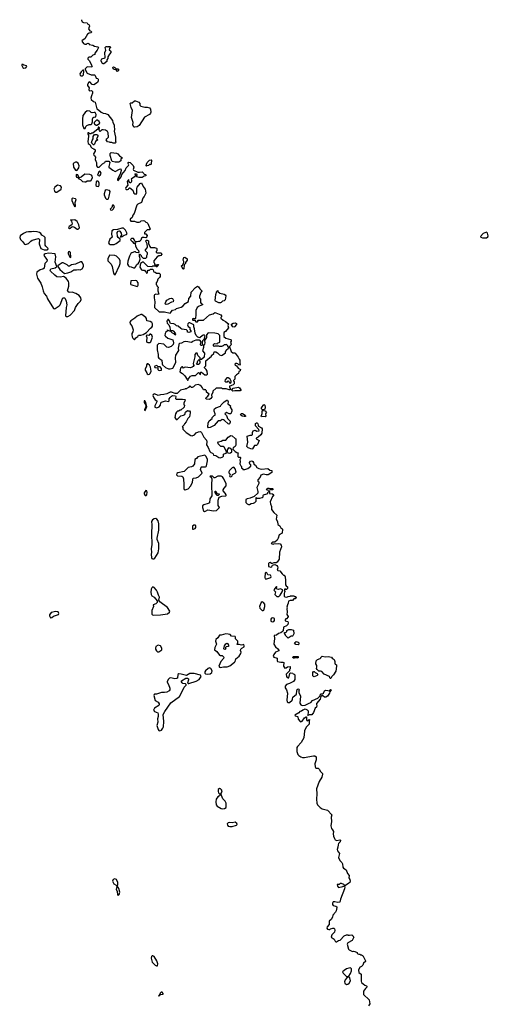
# Model space of a CAD drawing. Extents: x 2029662 to 2246637, y 225654 to 401419.
# Tile 173 of 256: x 2061151 to 2069256, y 383686 to 400714. Entities that reach past the tile are written whole.
import ezdxf

# ---------------------------------------------------------------- set-up
doc = ezdxf.new("R2010")
doc.units = 0

msp = doc.modelspace()

# ---------------------------------------------------------------- linework, layer by layer
at = {"layer": '0CON20XD'}
for points in [[(2062219, 400714), (2062219, 400705), (2062232, 400675), (2062257, 400663), (2062315, 400662), (2062330, 400635), (2062352, 400625), (2062358, 400605), (2062344, 400576), (2062343, 400555), (2062365, 400523), (2062385, 400516), (2062394, 400505), (2062388, 400485), (2062351, 400479), (2062322, 400465), (2062278, 400382), (2062230, 400355), (2062228, 400345), (2062252, 400305), (2062275, 400292), (2062305, 400290), (2062320, 400305), (2062335, 400310), (2062350, 400295), (2062353, 400283), (2062415, 400273), (2062445, 400259), (2062500, 400245), (2062512, 400232), (2062492, 400185), (2062450, 400135), (2062448, 400112), (2062415, 400098), (2062384, 400066), (2062345, 400065), (2062331, 400049), (2062332, 400032), (2062356, 400005), (2062395, 399928), (2062402, 399905), (2062398, 399892), (2062315, 399898), (2062282, 399865), (2062283, 399853), (2062315, 399792), (2062385, 399763), (2062415, 399758), (2062445, 399760), (2062455, 399750), (2062475, 399702), (2062500, 399695), (2062510, 399685), (2062506, 399654), (2062495, 399628), (2062432, 399588), (2062405, 399594), (2062365, 399639), (2062345, 399633), (2062325, 399595), (2062325, 399575), (2062351, 399535), (2062346, 399505), (2062351, 399491), (2062365, 399483), (2062395, 399492), (2062409, 399475), (2062411, 399445), (2062395, 399398), (2062384, 399356), (2062386, 399335), (2062425, 399300), (2062458, 399288), (2062485, 399170), (2062515, 399158), (2062560, 399115), (2062595, 399100), (2062635, 399092), (2062673, 399073), (2062758, 398968), (2062760, 398935), (2062782, 398895), (2062787, 398873), (2062792, 398815), (2062782, 398785), (2062808, 398685), (2062810, 398605), (2062820, 398595), (2062805, 398580), (2062765, 398580), (2062745, 398590), (2062715, 398590), (2062707, 398597), (2062672, 398602), (2062648, 398635), (2062658, 398655), (2062689, 398685), (2062680, 398760), (2062672, 398782), (2062635, 398803), (2062595, 398812), (2062571, 398808), (2062545, 398782), (2062530, 398795), (2062520, 398825), (2062530, 398835), (2062530, 398845), (2062517, 398857), (2062510, 398855), (2062510, 398825), (2062417, 398753), (2062395, 398750), (2062385, 398740), (2062365, 398740), (2062345, 398760), (2062332, 398758), (2062330, 398735), (2062342, 398715), (2062343, 398695), (2062327, 398605), (2062333, 398573), (2062368, 398548), (2062380, 398515), (2062405, 398490), (2062435, 398480), (2062455, 398462), (2062455, 398438), (2062429, 398395), (2062432, 398372), (2062442, 398362), (2062462, 398335), (2062458, 398295), (2062465, 398270), (2062482, 398245), (2062482, 398185), (2062496, 398166), (2062515, 398161), (2062525, 398166), (2062581, 398219), (2062623, 398245), (2062633, 398267), (2062695, 398268), (2062708, 398245), (2062691, 398175), (2062694, 398164), (2062762, 398112), (2062805, 398090), (2062875, 398129), (2062898, 398135), (2062904, 398105), (2062889, 398041), (2062843, 397955), (2062845, 397940), (2062853, 397933), (2062905, 397998), (2062920, 398035), (2062973, 398107), (2062994, 398155), (2063035, 398190), (2063038, 398205), (2063028, 398225), (2063028, 398245), (2063035, 398252), (2063063, 398243), (2063114, 398194), (2063123, 398165), (2063114, 398125), (2063121, 398111), (2063195, 398080), (2063225, 398078), (2063270, 398085), (2063300, 398055), (2063302, 398042), (2063327, 398037), (2063337, 398027), (2063330, 398015), (2063305, 398010), (2063270, 397985), (2063215, 397984), (2063179, 397999), (2063180, 398035), (2063170, 398045), (2063145, 398050), (2063152, 398018), (2063137, 397995), (2063080, 397955), (2063087, 397945), (2063086, 397915), (2063075, 397893), (2063061, 397891), (2063049, 397899), (2063038, 397925), (2063038, 397948), (2063025, 397940), (2063012, 397915), (2063022, 397855), (2062989, 397811), (2062982, 397795), (2062987, 397785), (2062995, 397777), (2063015, 397776), (2063030, 397785), (2063044, 397806), (2063055, 397806), (2063106, 397766), (2063124, 397715), (2063143, 397703), (2063165, 397699), (2063179, 397715), (2063177, 397793), (2063182, 397815), (2063235, 397882), (2063255, 397890), (2063285, 397830), (2063319, 397785), (2063330, 397715), (2063306, 397655), (2063280, 397625), (2063255, 397550), (2063196, 397524), (2063174, 397505), (2063130, 397365), (2063110, 397335), (2063096, 397294), (2063060, 397265), (2063060, 397245), (2063072, 397232), (2063105, 397227), (2063135, 397230), (2063175, 397213), (2063215, 397212), (2063235, 397220), (2063250, 397235), (2063285, 397240), (2063307, 397237), (2063328, 397218), (2063335, 397210), (2063348, 397208), (2063368, 397188), (2063408, 397092), (2063395, 397080), (2063355, 397080), (2063310, 397035), (2063312, 397012), (2063335, 397008), (2063355, 396980), (2063345, 396950), (2063335, 396940), (2063305, 396950), (2063272, 396948), (2063260, 396935), (2063248, 396902), (2063225, 396880), (2063205, 396880), (2063185, 396870), (2063155, 396870), (2063142, 396882), (2063130, 396915), (2063118, 396928), (2063085, 396928), (2063070, 396915), (2063075, 396900), (2063095, 396880), (2063108, 396878), (2063110, 396865), (2063122, 396852), (2063135, 396850), (2063145, 396860), (2063158, 396848), (2063150, 396835), (2063152, 396795), (2063182, 396745), (2063208, 396725), (2063212, 396698), (2063198, 396682), (2063168, 396688), (2063155, 396698), (2063135, 396698), (2063088, 396682), (2063075, 396670), (2063048, 396625), (2063021, 396539), (2063014, 396484), (2063031, 396455), (2063045, 396448), (2063080, 396440), (2063122, 396422), (2063140, 396425), (2063157, 396443), (2063172, 396475), (2063208, 396502), (2063217, 396523), (2063232, 396575), (2063230, 396605), (2063222, 396615), (2063222, 396658), (2063228, 396658), (2063250, 396635), (2063250, 396625), (2063285, 396590), (2063335, 396590), (2063350, 396605), (2063350, 396635), (2063362, 396658), (2063362, 396682), (2063328, 396715), (2063328, 396735), (2063354, 396766), (2063360, 396785), (2063358, 396835), (2063332, 396885), (2063340, 396900), (2063355, 396902), (2063379, 396889), (2063380, 396845), (2063399, 396789), (2063415, 396772), (2063442, 396772), (2063482, 396772), (2063515, 396760), (2063520, 396755), (2063520, 396715), (2063510, 396705), (2063512, 396692), (2063525, 396680), (2063595, 396680), (2063607, 396657), (2063590, 396635), (2063575, 396628), (2063555, 396630), (2063527, 396613), (2063470, 396545), (2063470, 396515), (2063480, 396505), (2063483, 396483), (2063492, 396472), (2063505, 396460), (2063515, 396460), (2063535, 396480), (2063545, 396480), (2063550, 396475), (2063548, 396462), (2063525, 396440), (2063515, 396440), (2063505, 396450), (2063455, 396450), (2063435, 396440), (2063367, 396447), (2063324, 396484), (2063318, 396498), (2063295, 396520), (2063275, 396518), (2063240, 396495), (2063230, 396435), (2063255, 396390), (2063275, 396382), (2063310, 396385), (2063320, 396365), (2063338, 396348), (2063345, 396330), (2063360, 396335), (2063360, 396365), (2063375, 396380), (2063397, 396383), (2063415, 396400), (2063445, 396400), (2063458, 396388), (2063463, 396363), (2063472, 396352), (2063495, 396350), (2063515, 396330), (2063565, 396330), (2063580, 396315), (2063580, 396275), (2063570, 396255), (2063540, 396225), (2063530, 396185), (2063510, 396165), (2063510, 396135), (2063520, 396125), (2063522, 396112), (2063550, 396085), (2063540, 396075), (2063538, 396025), (2063560, 395965), (2063535, 395960), (2063505, 395968), (2063484, 395956), (2063478, 395945), (2063476, 395906), (2063488, 395835), (2063480, 395755), (2063484, 395735), (2063565, 395662), (2063655, 395661), (2063755, 395640), (2063795, 395690), (2063845, 395703), (2063865, 395718), (2063945, 395743)], [(2062595, 399948), (2062585, 399958), (2062561, 399995), (2062558, 400015), (2062570, 400035), (2062630, 400055), (2062623, 400145), (2062640, 400185), (2062630, 400235), (2062645, 400250), (2062665, 400250), (2062675, 400240), (2062685, 400250), (2062715, 400248), (2062720, 400235), (2062710, 400225), (2062700, 400195), (2062728, 400168), (2062730, 400145), (2062705, 400120), (2062678, 400072), (2062678, 400045), (2062658, 400022), (2062656, 399994), (2062605, 399953), (2062595, 399948)], [(2061225, 399877), (2061255, 399882), (2061272, 399905), (2061268, 399918), (2061225, 399930), (2061205, 399942), (2061190, 399940), (2061185, 399920), (2061205, 399887), (2061225, 399877)], [(2062215, 399742), (2062235, 399742), (2062252, 399758), (2062259, 399825), (2062255, 399840), (2062245, 399840), (2062215, 399814), (2062190, 399775), (2062195, 399752), (2062215, 399742)], [(2062845, 399820), (2062818, 399848), (2062783, 399853), (2062770, 399865), (2062762, 399888), (2062772, 399898), (2062795, 399890), (2062825, 399860), (2062835, 399860), (2062845, 399870), (2062858, 399858), (2062860, 399835), (2062845, 399820)], [(2063145, 398853), (2063123, 398853), (2063108, 398895), (2063112, 398935), (2063087, 399025), (2063103, 399143), (2063078, 399195), (2063064, 399265), (2063075, 399277), (2063095, 399278), (2063135, 399310), (2063155, 399313), (2063209, 399289), (2063230, 399265), (2063230, 399235), (2063245, 399220), (2063315, 399202), (2063355, 399203), (2063395, 399187), (2063414, 399164), (2063419, 399115), (2063414, 399096), (2063395, 399077), (2063310, 399030), (2063215, 398883), (2063185, 398863), (2063145, 398853)], [(2062285, 398830), (2062293, 398867), (2062310, 398885), (2062355, 398900), (2062385, 398900), (2062400, 398915), (2062408, 398945), (2062408, 398995), (2062418, 399015), (2062435, 399028), (2062470, 399035), (2062476, 399076), (2062455, 399110), (2062438, 399112), (2062405, 399102), (2062385, 399110), (2062365, 399130), (2062315, 399140), (2062282, 399108), (2062245, 399057), (2062237, 398995), (2062240, 398895), (2062260, 398835), (2062285, 398830)], [(2062475, 398888), (2062485, 398890), (2062533, 398917), (2062538, 398925), (2062524, 398954), (2062505, 398972), (2062485, 398980), (2062440, 398935), (2062440, 398915), (2062448, 398905), (2062475, 398888)], [(2062435, 398550), (2062425, 398550), (2062390, 398585), (2062403, 398625), (2062422, 398655), (2062420, 398695), (2062443, 398727), (2062486, 398726), (2062503, 398715), (2062502, 398695), (2062482, 398655), (2062500, 398635), (2062463, 398605), (2062445, 398560), (2062435, 398550)], [(2062865, 398250), (2062805, 398250), (2062753, 398263), (2062742, 398272), (2062718, 398365), (2062718, 398402), (2062732, 398418), (2062827, 398407), (2062850, 398395), (2062877, 398357), (2062928, 398328), (2062925, 398320), (2062900, 398305), (2062900, 398275), (2062865, 398250)], [(2062125, 398108), (2062145, 398112), (2062172, 398155), (2062182, 398185), (2062160, 398235), (2062135, 398252), (2062117, 398253), (2062075, 398230), (2062083, 398165), (2062114, 398114), (2062125, 398108)], [(2063345, 398180), (2063340, 398185), (2063344, 398215), (2063357, 398243), (2063397, 398283), (2063425, 398292), (2063432, 398285), (2063433, 398265), (2063418, 398202), (2063405, 398210), (2063395, 398208), (2063377, 398193), (2063352, 398188), (2063345, 398180)], [(2062275, 397908), (2062295, 397912), (2062315, 397927), (2062375, 397928), (2062386, 397934), (2062410, 397985), (2062407, 398007), (2062390, 398025), (2062366, 398036), (2062275, 398040), (2062215, 397992), (2062185, 397980), (2062172, 397992), (2062155, 398030), (2062135, 398038), (2062125, 398030), (2062125, 398000), (2062135, 397990), (2062148, 397988), (2062172, 397962), (2062205, 397950), (2062235, 397918), (2062275, 397908)], [(2062525, 398013), (2062542, 398025), (2062558, 398055), (2062548, 398085), (2062535, 398092), (2062519, 398081), (2062494, 398025), (2062525, 398013)], [(2061795, 397730), (2061868, 397782), (2061872, 397815), (2061855, 397842), (2061805, 397852), (2061758, 397815), (2061743, 397785), (2061745, 397770), (2061755, 397750), (2061775, 397730), (2061795, 397730)], [(2062515, 397830), (2062528, 397852), (2062528, 397888), (2062516, 397916), (2062505, 397922), (2062485, 397922), (2062476, 397914), (2062467, 397847), (2062484, 397834), (2062515, 397830)], [(2062105, 397480), (2062115, 397490), (2062111, 397555), (2062126, 397606), (2062116, 397616), (2062065, 397627), (2062052, 397615), (2062050, 397590), (2062086, 397505), (2062105, 397480)], [(2062675, 397608), (2062684, 397616), (2062701, 397665), (2062718, 397745), (2062702, 397762), (2062645, 397769), (2062632, 397758), (2062611, 397705), (2062611, 397685), (2062637, 397627), (2062655, 397611), (2062675, 397608)], [(2062731, 397420), (2062755, 397423), (2062774, 397445), (2062791, 397485), (2062775, 397506), (2062755, 397504), (2062743, 397465), (2062718, 397435), (2062720, 397425), (2062731, 397420)], [(2062145, 397092), (2062165, 397093), (2062187, 397115), (2062172, 397165), (2062145, 397222), (2062105, 397253), (2062058, 397248), (2062030, 397255), (2062049, 397229), (2062061, 397185), (2062053, 397167), (2062007, 397135), (2061994, 397114), (2062015, 397103), (2062025, 397106), (2062050, 397130), (2062065, 397136), (2062097, 397127), (2062145, 397092)], [(2062785, 396824), (2062822, 396845), (2062887, 396895), (2062891, 396905), (2062889, 396919), (2062854, 396945), (2062843, 396965), (2062837, 397033), (2062855, 397058), (2062875, 397064), (2062885, 397059), (2062905, 397025), (2062910, 396995), (2062894, 396965), (2062895, 396952), (2062925, 396966), (2062955, 396990), (2062998, 397002), (2063009, 397015), (2062983, 397073), (2062945, 397108), (2062915, 397111), (2062845, 397087), (2062775, 397082), (2062745, 397063), (2062737, 397005), (2062753, 396955), (2062711, 396919), (2062689, 396855), (2062698, 396838), (2062715, 396828), (2062785, 396824)], [(2061625, 396734), (2061638, 396742), (2061641, 396755), (2061602, 396795), (2061594, 396815), (2061590, 396945), (2061575, 396964), (2061535, 396988), (2061516, 397016), (2061495, 397031), (2061455, 397047), (2061397, 397053), (2061355, 397043), (2061305, 397046), (2061263, 397037), (2061215, 397015), (2061158, 396975), (2061151, 396945), (2061164, 396915), (2061199, 396879), (2061235, 396830), (2061254, 396824), (2061305, 396844), (2061341, 396885), (2061365, 396900), (2061478, 396928), (2061493, 396913), (2061487, 396835), (2061515, 396758), (2061575, 396734), (2061625, 396734)], [(2069205, 396939), (2069225, 396944), (2069249, 396961), (2069256, 396975), (2069243, 397023), (2069225, 397040), (2069166, 397014), (2069122, 396965), (2069128, 396955), (2069155, 396942), (2069205, 396939)], [(2061955, 395580), (2061985, 395581), (2062025, 395604), (2062098, 395682), (2062118, 395735), (2062165, 395804), (2062204, 395846), (2062212, 395875), (2062209, 395905), (2062182, 395942), (2062119, 395979), (2062060, 396000), (2062004, 395994), (2061982, 396012), (2061980, 396025), (2061999, 396105), (2061999, 396165), (2061994, 396185), (2061955, 396242), (2061911, 396271), (2061855, 396261), (2061795, 396267), (2061756, 396295), (2061686, 396365), (2061679, 396385), (2061688, 396405), (2061766, 396424), (2061792, 396445), (2061763, 396523), (2061775, 396615), (2061766, 396666), (2061655, 396676), (2061594, 396666), (2061577, 396655), (2061571, 396635), (2061605, 396590), (2061624, 396554), (2061619, 396531), (2061587, 396495), (2061572, 396415), (2061549, 396401), (2061505, 396390), (2061450, 396345), (2061444, 396316), (2061457, 396245), (2061518, 396155), (2061542, 396092), (2061554, 396025), (2061575, 395977), (2061612, 395935), (2061629, 395885), (2061735, 395722), (2061755, 395716), (2061765, 395719), (2061836, 395764), (2061851, 395785), (2061897, 395903), (2061925, 395902), (2061935, 395892), (2061957, 395845), (2061967, 395785), (2061954, 395735), (2061944, 395595), (2061955, 395580)], [(2062035, 396600), (2062037, 396633), (2062030, 396645), (2062029, 396689), (2062015, 396708), (2061995, 396698), (2061988, 396685), (2061987, 396667), (2062015, 396620), (2062035, 396600)], [(2062805, 396302), (2062877, 396465), (2062887, 396495), (2062890, 396545), (2062875, 396570), (2062825, 396622), (2062795, 396637), (2062705, 396642), (2062674, 396576), (2062676, 396545), (2062734, 396485), (2062750, 396445), (2062775, 396330), (2062784, 396314), (2062805, 396302)], [(2063985, 396400), (2063970, 396405), (2063950, 396455), (2063970, 396475), (2063990, 396515), (2063990, 396535), (2063980, 396555), (2063983, 396585), (2063991, 396599), (2064005, 396608), (2064025, 396598), (2064045, 396578), (2064050, 396555), (2064020, 396515), (2064020, 396495), (2063998, 396472), (2063990, 396405), (2063985, 396400)], [(2061927, 396327), (2061985, 396334), (2062036, 396354), (2062085, 396387), (2062135, 396387), (2062165, 396396), (2062195, 396391), (2062232, 396408), (2062256, 396445), (2062255, 396470), (2062240, 396510), (2062225, 396524), (2062205, 396526), (2062115, 396489), (2062045, 396477), (2062015, 396452), (2061995, 396452), (2061972, 396472), (2061905, 396510), (2061885, 396508), (2061833, 396475), (2061810, 396455), (2061810, 396445), (2061846, 396396), (2061927, 396327)], [(2063185, 396102), (2063195, 396110), (2063200, 396125), (2063200, 396165), (2063180, 396185), (2063175, 396200), (2063146, 396206), (2063072, 396195), (2063067, 396145), (2063075, 396132), (2063185, 396102)], [(2063945, 395743), (2063975, 395757), (2064014, 395806), (2064068, 395842), (2064075, 395890), (2064108, 395935), (2064115, 396000), (2064192, 396085), (2064225, 396103), (2064246, 396096), (2064265, 396060), (2064300, 396025), (2064300, 396015), (2064290, 396005), (2064260, 395935), (2064260, 395905), (2064280, 395885), (2064278, 395825), (2064290, 395805), (2064310, 395795), (2064310, 395785), (2064255, 395762), (2064222, 395735), (2064198, 395682), (2064200, 395615), (2064192, 395548), (2064185, 395540), (2064165, 395540), (2064153, 395547), (2064142, 395538), (2064140, 395525), (2064145, 395520), (2064178, 395518), (2064195, 395490), (2064225, 395490), (2064240, 395505), (2064230, 395515), (2064235, 395520), (2064332, 395518), (2064435, 395608), (2064495, 395627), (2064525, 395650), (2064545, 395647), (2064628, 395608), (2064640, 395595), (2064640, 395575), (2064630, 395565), (2064630, 395555), (2064670, 395515), (2064713, 395493), (2064760, 395455), (2064753, 395425), (2064762, 395385), (2064709, 395321), (2064680, 395305), (2064680, 395235), (2064718, 395208), (2064796, 395186), (2064808, 395175), (2064808, 395155), (2064798, 395135), (2064810, 395105), (2064802, 395085), (2064780, 395065), (2064780, 395045), (2064790, 395025), (2064810, 394975), (2064835, 394952), (2064865, 394952), (2064876, 394946), (2064932, 394875), (2064944, 394844), (2064960, 394825), (2064958, 394775), (2064962, 394755), (2064955, 394740), (2064940, 394745), (2064924, 394764), (2064908, 394768), (2064884, 394766), (2064872, 394755), (2064880, 394740), (2064902, 394725), (2064927, 394687), (2064972, 394665), (2064965, 394640), (2064943, 394627), (2064933, 394597), (2064900, 394575), (2064870, 394545), (2064870, 394495), (2064850, 394475), (2064850, 394465), (2064860, 394455), (2064860, 394415), (2064845, 394400), (2064815, 394390), (2064805, 394380), (2064782, 394378), (2064780, 394365), (2064792, 394335), (2064790, 394315), (2064775, 394314), (2064721, 394331), (2064655, 394330), (2064645, 394340), (2064548, 394342), (2064493, 394287), (2064492, 394265), (2064470, 394225), (2064472, 394185), (2064458, 394162), (2064435, 394143), (2064384, 394154), (2064372, 394165), (2064375, 394180), (2064406, 394204), (2064430, 394235), (2064380, 394275), (2064380, 394295), (2064370, 394305), (2064370, 394315), (2064355, 394320), (2064345, 394310), (2064332, 394312), (2064315, 394350), (2064293, 394373), (2064265, 394392), (2064235, 394403), (2064188, 394392), (2064158, 394365), (2064133, 394353), (2064122, 394352), (2064095, 394380), (2064082, 394368), (2064078, 394352), (2064045, 394340), (2064035, 394330), (2064015, 394330), (2064007, 394323), (2063933, 394307), (2063875, 394248), (2063838, 394248), (2063775, 394272), (2063755, 394273), (2063694, 394246), (2063645, 394230), (2063585, 394228), (2063545, 394217), (2063485, 394242), (2063457, 394233), (2063454, 394215), (2063469, 394175), (2063495, 394138), (2063521, 394121), (2063525, 394105), (2063491, 394035), (2063491, 394015), (2063505, 394005), (2063523, 394003), (2063563, 394017), (2063586, 394045), (2063594, 394086), (2063605, 394099), (2063675, 394123), (2063727, 394113), (2063738, 394125), (2063737, 394155), (2063755, 394182), (2063775, 394202), (2063795, 394212), (2063848, 394208), (2063852, 394195), (2063843, 394165), (2063855, 394153), (2063964, 394154), (2064007, 394147), (2064020, 394135), (2064005, 394120), (2063990, 394085), (2063990, 394055), (2064000, 394045), (2063998, 394012), (2063935, 393960), (2063925, 393960), (2063897, 393943), (2063878, 393942), (2063861, 393929), (2063843, 393895), (2063832, 393835), (2063855, 393800), (2063875, 393800), (2063935, 393862), (2063985, 393872), (2064006, 393884), (2064020, 393925), (2064052, 393958), (2064065, 393950), (2064085, 393950), (2064100, 393935), (2064102, 393915), (2064090, 393845), (2064058, 393815), (2064029, 393761), (2064000, 393725), (2063995, 393710), (2063960, 393675), (2063970, 393665), (2063975, 393630), (2064032, 393572), (2064113, 393523), (2064135, 393518), (2064174, 393536), (2064205, 393568), (2064243, 393587), (2064280, 393595), (2064297, 393577), (2064337, 393497), (2064382, 393445), (2064388, 393415), (2064381, 393361), (2064409, 393315), (2064438, 393245), (2064455, 393228), (2064486, 393216), (2064498, 393205), (2064505, 393180), (2064545, 393177), (2064595, 393140), (2064623, 393137), (2064665, 393152), (2064673, 393165), (2064675, 393198), (2064685, 393207), (2064720, 393215), (2064732, 393235), (2064685, 393321), (2064670, 393330), (2064632, 393335), (2064585, 393380), (2064578, 393395), (2064588, 393415), (2064634, 393426), (2064665, 393440), (2064715, 393442), (2064755, 393497), (2064805, 393522), (2064825, 393520), (2064875, 393470), (2064888, 393468), (2064892, 393355), (2064876, 393334), (2064845, 393310), (2064840, 393285), (2064880, 393245), (2064905, 393230), (2064930, 393225), (2064922, 393208), (2064922, 393162), (2064935, 393150), (2064965, 393150), (2064970, 393145), (2064970, 393125), (2064958, 393105), (2064962, 393075), (2064958, 393035), (2064975, 393000), (2064990, 392985), (2064990, 392965), (2065010, 392945), (2065010, 392935), (2065043, 392933), (2065095, 392950), (2065148, 392995), (2065150, 393015), (2065132, 393025), (2065124, 393055), (2065145, 393080), (2065165, 393086), (2065184, 393074), (2065195, 393058), (2065203, 393025), (2065228, 393008), (2065255, 392969), (2065285, 392950), (2065335, 392940), (2065445, 392950), (2065475, 392922), (2065510, 392915), (2065510, 392885), (2065447, 392843), (2065415, 392840), (2065365, 392852), (2065324, 392836), (2065312, 392805), (2065272, 392755), (2065272, 392735), (2065285, 392720), (2065289, 392695), (2065253, 392625), (2065272, 392555), (2065270, 392525), (2065205, 392470), (2065135, 392438), (2065085, 392428), (2065060, 392415), (2065062, 392362), (2065085, 392340), (2065108, 392328), (2065125, 392328), (2065155, 392348), (2065195, 392352), (2065220, 392365), (2065240, 392385), (2065242, 392448), (2065255, 392440), (2065305, 392440), (2065347, 392453), (2065360, 392465), (2065360, 392485), (2065370, 392495), (2065428, 392512), (2065440, 392525), (2065440, 392535), (2065465, 392558), (2065470, 392555), (2065472, 392522), (2065525, 392512), (2065547, 392495), (2065522, 392468), (2065483, 392377), (2065489, 392339), (2065506, 392295), (2065507, 392245), (2065544, 392194), (2065601, 392145), (2065589, 392075), (2065612, 392035), (2065614, 391985), (2065648, 391958), (2065665, 391924), (2065687, 391915), (2065694, 391904), (2065689, 391835), (2065638, 391805), (2065622, 391745), (2065606, 391714), (2065565, 391680), (2065525, 391678), (2065500, 391655), (2065535, 391642), (2065545, 391650), (2065635, 391657), (2065655, 391650), (2065676, 391625), (2065681, 391595), (2065647, 391505), (2065636, 391384), (2065603, 391335), (2065585, 391322), (2065545, 391321), (2065515, 391312), (2065505, 391312), (2065485, 391326), (2065465, 391322), (2065455, 391310), (2065452, 391272), (2065457, 391257), (2065495, 391246), (2065514, 391255), (2065522, 391278), (2065541, 391289), (2065565, 391294), (2065596, 391276), (2065612, 391255), (2065613, 391235), (2065602, 391195), (2065615, 391188), (2065652, 391182), (2065692, 391132), (2065715, 391110), (2065730, 391105), (2065730, 391095), (2065740, 391085), (2065740, 391055), (2065750, 391045), (2065748, 390938), (2065760, 390925), (2065780, 390905), (2065780, 390875), (2065765, 390860), (2065755, 390860), (2065745, 390870), (2065730, 390865), (2065730, 390835), (2065740, 390825), (2065733, 390817), (2065727, 390783), (2065727, 390747), (2065734, 390734), (2065765, 390728), (2065785, 390730), (2065795, 390740), (2065827, 390743), (2065835, 390750), (2065895, 390750), (2065905, 390740), (2065925, 390740), (2065930, 390725), (2065915, 390700), (2065892, 390698), (2065868, 390672), (2065828, 390672), (2065800, 390655), (2065797, 390623), (2065783, 390597), (2065772, 390555), (2065778, 390535), (2065772, 390525), (2065778, 390475), (2065773, 390425), (2065792, 390395), (2065792, 390385), (2065768, 390352), (2065755, 390350), (2065740, 390335), (2065745, 390320), (2065788, 390308), (2065792, 390285), (2065787, 390253), (2065765, 390230), (2065712, 390208), (2065710, 390145), (2065698, 390132), (2065665, 390110), (2065625, 390101), (2065595, 390071), (2065552, 390065), (2065560, 390015), (2065544, 389915), (2065577, 389867), (2065614, 389834), (2065631, 389811), (2065633, 389797), (2065574, 389776), (2065545, 389735), (2065537, 389705), (2065548, 389688), (2065603, 389673), (2065602, 389625), (2065612, 389612), (2065665, 389600), (2065703, 389603), (2065720, 389595), (2065714, 389535), (2065735, 389500), (2065757, 389503), (2065782, 389522)], [(2064623, 395817), (2064595, 395820), (2064540, 395845), (2064530, 395855), (2064541, 395959), (2064563, 396017), (2064575, 396030), (2064580, 396015), (2064610, 395985), (2064687, 395967), (2064706, 395956), (2064717, 395937), (2064705, 395870), (2064687, 395853), (2064656, 395844), (2064635, 395822), (2064623, 395817)], [(2063685, 395788), (2063673, 395793), (2063668, 395805), (2063678, 395835), (2063697, 395863), (2063745, 395892), (2063775, 395898), (2063795, 395890), (2063810, 395855), (2063808, 395832), (2063775, 395830), (2063715, 395792), (2063685, 395788)], [(2063135, 395180), (2063157, 395213), (2063192, 395235), (2063205, 395258), (2063245, 395258), (2063285, 395268), (2063345, 395302), (2063412, 395378), (2063438, 395395), (2063448, 395415), (2063446, 395456), (2063436, 395476), (2063405, 395493), (2063352, 395505), (2063342, 395545), (2063330, 395565), (2063265, 395616), (2063245, 395616), (2063181, 395585), (2063145, 395553), (2063073, 395507), (2063056, 395485), (2063062, 395455), (2063092, 395422), (2063111, 395351), (2063110, 395315), (2063093, 395285), (2063090, 395265), (2063095, 395230), (2063107, 395207), (2063135, 395180)], [(2063755, 394674), (2063800, 394685), (2063850, 394785), (2063844, 394865), (2063851, 394915), (2063902, 394995), (2063898, 395035), (2063906, 395064), (2063912, 395118), (2063957, 395123), (2063995, 395147), (2064025, 395157), (2064125, 395138), (2064146, 395154), (2064205, 395180), (2064255, 395180), (2064290, 395135), (2064280, 395125), (2064270, 395095), (2064283, 395083), (2064307, 395083), (2064320, 395095), (2064310, 395105), (2064310, 395145), (2064320, 395155), (2064320, 395165), (2064350, 395195), (2064352, 395238), (2064360, 395245), (2064345, 395260), (2064325, 395260), (2064310, 395255), (2064265, 395210), (2064232, 395222), (2064205, 395250), (2064184, 395294), (2064177, 395365), (2064162, 395405), (2064160, 395435), (2064095, 395472), (2064075, 395472), (2064060, 395455), (2064054, 395435), (2064065, 395407), (2064095, 395392), (2064094, 395354), (2064110, 395335), (2064110, 395315), (2064075, 395302), (2064055, 395310), (2064052, 395332), (2064035, 395352), (2063955, 395362), (2063935, 395372), (2063890, 395415), (2063865, 395420), (2063840, 395445), (2063817, 395457), (2063762, 395462), (2063752, 395472), (2063742, 395505), (2063725, 395530), (2063715, 395530), (2063705, 395520), (2063698, 395502), (2063700, 395465), (2063712, 395452), (2063728, 395438), (2063747, 395397), (2063752, 395352), (2063765, 395340), (2063805, 395340), (2063810, 395325), (2063840, 395295), (2063848, 395275), (2063835, 395260), (2063820, 395280), (2063792, 395295), (2063765, 395320), (2063715, 395340), (2063705, 395350), (2063700, 395325), (2063681, 395309), (2063667, 395285), (2063662, 395255), (2063670, 395240), (2063715, 395208), (2063800, 395175), (2063810, 395125), (2063807, 395095), (2063768, 395062), (2063725, 395043), (2063695, 395053), (2063645, 395100), (2063558, 395112), (2063530, 395085), (2063526, 395005), (2063543, 394925), (2063546, 394876), (2063560, 394860), (2063608, 394828), (2063613, 394765), (2063621, 394745), (2063675, 394701), (2063725, 394676), (2063755, 394674)], [(2064855, 395398), (2064835, 395400), (2064812, 395435), (2064813, 395447), (2064844, 395466), (2064885, 395470), (2064898, 395458), (2064900, 395445), (2064865, 395402), (2064855, 395398)], [(2063365, 395130), (2063405, 395133), (2063418, 395142), (2063450, 395225), (2063438, 395258), (2063415, 395276), (2063404, 395276), (2063385, 395253), (2063355, 395256), (2063340, 395245), (2063352, 395215), (2063343, 395155), (2063348, 395138), (2063365, 395130)], [(2064065, 394480), (2064070, 394505), (2064105, 394548), (2064135, 394562), (2064192, 394558), (2064245, 394610), (2064260, 394595), (2064265, 394570), (2064280, 394585), (2064280, 394615), (2064285, 394620), (2064295, 394620), (2064353, 394573), (2064388, 394572), (2064400, 394585), (2064392, 394635), (2064378, 394665), (2064350, 394695), (2064350, 394705), (2064370, 394725), (2064370, 394815), (2064466, 394894), (2064470, 394905), (2064508, 394942), (2064512, 394968), (2064545, 394968), (2064573, 394953), (2064605, 394920), (2064635, 394908), (2064655, 394910), (2064710, 394955), (2064710, 394975), (2064720, 394985), (2064722, 394998), (2064760, 395035), (2064760, 395055), (2064750, 395065), (2064750, 395075), (2064725, 395098), (2064715, 395090), (2064685, 395090), (2064668, 395072), (2064655, 395070), (2064645, 395060), (2064605, 395060), (2064595, 395070), (2064525, 395070), (2064512, 395062), (2064503, 395073), (2064502, 395095), (2064520, 395115), (2064565, 395110), (2064572, 395118), (2064610, 395135), (2064610, 395255), (2064582, 395282), (2064525, 395292), (2064413, 395297), (2064380, 395265), (2064380, 395215), (2064350, 395165), (2064352, 395125), (2064348, 395105), (2064328, 395082), (2064328, 395045), (2064310, 394985), (2064347, 394947), (2064342, 394878), (2064295, 394840), (2064275, 394840), (2064270, 394865), (2064233, 394905), (2064218, 394945), (2064195, 394948), (2064182, 394925), (2064182, 394885), (2064154, 394766), (2064162, 394735), (2064152, 394715), (2064135, 394703), (2064105, 394693), (2064015, 394702), (2063995, 394700), (2063985, 394690), (2063968, 394708), (2063955, 394710), (2063930, 394685), (2063922, 394622), (2063966, 394596), (2064008, 394555), (2064045, 394490), (2064055, 394480), (2064065, 394480)], [(2063375, 394578), (2063395, 394582), (2063406, 394594), (2063423, 394637), (2063416, 394706), (2063398, 394738), (2063365, 394760), (2063355, 394760), (2063344, 394746), (2063343, 394717), (2063322, 394675), (2063323, 394655), (2063352, 394605), (2063355, 394590), (2063375, 394578)], [(2063575, 394647), (2063605, 394654), (2063601, 394681), (2063578, 394708), (2063548, 394708), (2063530, 394730), (2063515, 394736), (2063486, 394724), (2063482, 394715), (2063491, 394701), (2063540, 394695), (2063540, 394665), (2063549, 394655), (2063575, 394647)], [(2064245, 394750), (2064215, 394750), (2064210, 394765), (2064220, 394775), (2064233, 394817), (2064255, 394840), (2064268, 394805), (2064268, 394785), (2064260, 394765), (2064245, 394750)], [(2064795, 394430), (2064810, 394445), (2064810, 394465), (2064800, 394475), (2064788, 394508), (2064775, 394510), (2064765, 394520), (2064735, 394520), (2064702, 394488), (2064700, 394465), (2064713, 394453), (2064745, 394450), (2064752, 394468), (2064765, 394470), (2064782, 394432), (2064795, 394430)], [(2064835, 394290), (2064820, 394305), (2064820, 394315), (2064845, 394342), (2064935, 394360), (2064955, 394348), (2064977, 394315), (2064975, 394300), (2064965, 394293), (2064874, 394296), (2064835, 394290)], [(2063315, 393950), (2063335, 393977), (2063351, 394025), (2063335, 394093), (2063315, 394120), (2063305, 394120), (2063305, 394092), (2063332, 394045), (2063326, 394004), (2063311, 393975), (2063315, 393950)], [(2064418, 393658), (2064403, 393673), (2064412, 393735), (2064430, 393775), (2064480, 393815), (2064480, 393835), (2064515, 393870), (2064530, 393875), (2064530, 393895), (2064513, 393945), (2064512, 393965), (2064520, 393985), (2064546, 394004), (2064625, 394030), (2064638, 394055), (2064688, 394105), (2064735, 394132), (2064745, 394132), (2064757, 394105), (2064753, 394073), (2064797, 394037), (2064792, 394015), (2064820, 393965), (2064819, 393945), (2064805, 393900), (2064775, 393900), (2064725, 393920), (2064700, 393895), (2064728, 393868), (2064746, 393816), (2064792, 393772), (2064792, 393755), (2064782, 393725), (2064775, 393718), (2064755, 393722), (2064692, 393782), (2064675, 393794), (2064655, 393797), (2064625, 393779), (2064585, 393778), (2064515, 393698), (2064445, 393662), (2064418, 393658)], [(2065335, 393843), (2065327, 393855), (2065343, 393905), (2065342, 393945), (2065360, 393965), (2065345, 393970), (2065335, 393982), (2065333, 394003), (2065375, 394060), (2065385, 394056), (2065391, 394045), (2065394, 394005), (2065389, 393981), (2065370, 393965), (2065370, 393955), (2065395, 393948), (2065416, 393925), (2065418, 393915), (2065404, 393895), (2065409, 393861), (2065395, 393848), (2065355, 393850), (2065335, 393843)], [(2065035, 393850), (2064998, 393858), (2064974, 393874), (2064970, 393885), (2064985, 393902), (2065005, 393902), (2065048, 393875), (2065058, 393865), (2065055, 393852), (2065035, 393850)], [(2065165, 393288), (2065105, 393310), (2065078, 393335), (2065097, 393405), (2065088, 393512), (2065135, 393530), (2065165, 393530), (2065177, 393543), (2065178, 393575), (2065189, 393601), (2065205, 393612), (2065225, 393613), (2065255, 393600), (2065290, 393605), (2065288, 393625), (2065231, 393691), (2065232, 393728), (2065245, 393740), (2065255, 393740), (2065266, 393736), (2065272, 393725), (2065274, 393704), (2065283, 393683), (2065334, 393654), (2065345, 393640), (2065337, 393565), (2065320, 393535), (2065275, 393492), (2065250, 393485), (2065240, 393475), (2065240, 393465), (2065292, 393435), (2065265, 393368), (2065248, 393352), (2065212, 393348), (2065175, 393292), (2065165, 393288)], [(2064775, 393216), (2064795, 393223), (2064818, 393242), (2064822, 393275), (2064786, 393306), (2064765, 393307), (2064748, 393295), (2064738, 393275), (2064738, 393248), (2064751, 393221), (2064775, 393216)], [(2064005, 392580), (2064015, 392582), (2064065, 392599), (2064113, 392655), (2064142, 392715), (2064144, 392756), (2064152, 392785), (2064205, 392792), (2064245, 392806), (2064308, 392872), (2064280, 392935), (2064290, 392975), (2064295, 392980), (2064365, 392981), (2064376, 392984), (2064384, 392996), (2064400, 393085), (2064398, 393115), (2064370, 393165), (2064355, 393180), (2064230, 393155), (2064210, 393125), (2064182, 393108), (2064176, 393034), (2064148, 392995), (2064125, 392981), (2064065, 392967), (2063995, 392903), (2063885, 392876), (2063868, 392865), (2063863, 392845), (2063880, 392825), (2063955, 392822), (2063975, 392810), (2063986, 392775), (2063992, 392675), (2063990, 392605), (2063997, 392587), (2064005, 392580)], [(2064795, 392807), (2064815, 392812), (2064827, 392823), (2064830, 392850), (2064879, 392871), (2064893, 392887), (2064877, 392947), (2064853, 392973), (2064835, 392972), (2064824, 392966), (2064780, 392915), (2064770, 392895), (2064770, 392875), (2064792, 392852), (2064780, 392825), (2064784, 392814), (2064795, 392807)], [(2064345, 392208), (2064365, 392212), (2064405, 392236), (2064505, 392220), (2064553, 392227), (2064608, 392275), (2064584, 392315), (2064584, 392406), (2064602, 392455), (2064645, 392472), (2064715, 392480), (2064720, 392485), (2064720, 392495), (2064702, 392525), (2064670, 392565), (2064672, 392585), (2064686, 392614), (2064720, 392655), (2064720, 392685), (2064682, 392775), (2064656, 392806), (2064635, 392818), (2064575, 392822), (2064525, 392790), (2064512, 392792), (2064485, 392818), (2064445, 392820), (2064440, 392815), (2064460, 392800), (2064472, 392775), (2064466, 392675), (2064473, 392477), (2064442, 392425), (2064435, 392360), (2064410, 392345), (2064336, 392324), (2064315, 392308), (2064314, 392276), (2064330, 392220), (2064345, 392208)], [(2063335, 392484), (2063347, 392495), (2063356, 392545), (2063348, 392565), (2063335, 392569), (2063305, 392533), (2063301, 392515), (2063322, 392485), (2063335, 392484)], [(2064585, 392488), (2064565, 392488), (2064545, 392510), (2064532, 392535), (2064532, 392558), (2064545, 392560), (2064548, 392538), (2064561, 392521), (2064600, 392515), (2064600, 392505), (2064585, 392488)], [(2065455, 392570), (2065422, 392585), (2065445, 392610), (2065465, 392614), (2065515, 392609), (2065528, 392605), (2065533, 392595), (2065525, 392581), (2065485, 392583), (2065455, 392570)], [(2063455, 391388), (2063475, 391392), (2063488, 391402), (2063544, 391495), (2063556, 391565), (2063556, 391655), (2063531, 391725), (2063530, 391745), (2063556, 391885), (2063558, 391995), (2063544, 392045), (2063525, 392074), (2063504, 392086), (2063478, 392082), (2063445, 392063), (2063432, 392035), (2063436, 391976), (2063428, 391825), (2063434, 391635), (2063422, 391565), (2063432, 391505), (2063425, 391465), (2063428, 391415), (2063435, 391397), (2063455, 391388)], [(2064155, 391901), (2064184, 391916), (2064196, 391934), (2064196, 391965), (2064185, 391974), (2064165, 391974), (2064141, 391955), (2064138, 391905), (2064155, 391901)], [(2065425, 391043), (2065495, 391068), (2065502, 391085), (2065490, 391105), (2065444, 391114), (2065428, 391148), (2065415, 391153), (2065395, 391140), (2065389, 391065), (2065398, 391045), (2065425, 391043)], [(2063465, 390416), (2063585, 390424), (2063705, 390439), (2063742, 390465), (2063748, 390485), (2063705, 390546), (2063576, 390646), (2063560, 390675), (2063568, 390725), (2063550, 390760), (2063536, 390815), (2063515, 390850), (2063476, 390895), (2063455, 390904), (2063435, 390890), (2063425, 390865), (2063417, 390815), (2063424, 390774), (2063435, 390751), (2063474, 390725), (2063526, 390666), (2063529, 390645), (2063526, 390634), (2063505, 390614), (2063460, 390595), (2063463, 390565), (2063436, 390495), (2063437, 390435), (2063445, 390422), (2063465, 390416)], [(2065615, 390736), (2065635, 390741), (2065657, 390763), (2065691, 390819), (2065702, 390852), (2065655, 390872), (2065625, 390862), (2065603, 390863), (2065593, 390875), (2065600, 390905), (2065595, 390910), (2065585, 390908), (2065549, 390855), (2065550, 390845), (2065578, 390818), (2065566, 390775), (2065601, 390741), (2065615, 390736)], [(2065364, 390496), (2065375, 390502), (2065388, 390565), (2065388, 390605), (2065365, 390636), (2065345, 390644), (2065328, 390632), (2065309, 390595), (2065301, 390565), (2065302, 390545), (2065306, 390535), (2065345, 390499), (2065364, 390496)], [(2061685, 390371), (2061705, 390375), (2061734, 390396), (2061820, 390425), (2061825, 390445), (2061815, 390476), (2061775, 390479), (2061695, 390460), (2061668, 390422), (2061665, 390405), (2061685, 390371)], [(2065515, 390301), (2065545, 390304), (2065560, 390325), (2065556, 390356), (2065546, 390366), (2065525, 390372), (2065505, 390366), (2065494, 390346), (2065494, 390314), (2065515, 390301)], [(2065795, 390020), (2065750, 390065), (2065750, 390075), (2065730, 390105), (2065732, 390118), (2065758, 390122), (2065770, 390135), (2065772, 390148), (2065803, 390167), (2065845, 390168), (2065888, 390158), (2065890, 390095), (2065875, 390060), (2065867, 390053), (2065845, 390050), (2065795, 390020)], [(2064625, 389509), (2064645, 389514), (2064676, 389524), (2064737, 389523), (2064785, 389537), (2064865, 389600), (2064878, 389615), (2064892, 389658), (2064947, 389705), (2064978, 389752), (2064979, 389775), (2064971, 389805), (2064974, 389825), (2064995, 389846), (2065034, 389866), (2065034, 389885), (2065025, 389907), (2064985, 389896), (2064945, 389911), (2064915, 389910), (2064926, 389945), (2064924, 389965), (2064886, 390005), (2064885, 390036), (2064875, 390044), (2064815, 390054), (2064789, 390079), (2064755, 390089), (2064715, 390090), (2064635, 390070), (2064608, 390072), (2064576, 390024), (2064542, 389995), (2064540, 389965), (2064552, 389915), (2064528, 389855), (2064522, 389815), (2064562, 389785), (2064604, 389724), (2064617, 389717), (2064655, 389720), (2064682, 389692), (2064677, 389665), (2064630, 389615), (2064597, 389535), (2064604, 389514), (2064625, 389509)], [(2065965, 389900), (2065925, 389910), (2065903, 389937), (2065935, 389960), (2065968, 389948), (2065980, 389935), (2065980, 389915), (2065965, 389900)], [(2063555, 389783), (2063610, 389815), (2063612, 389845), (2063586, 389886), (2063545, 389896), (2063508, 389875), (2063500, 389845), (2063502, 389825), (2063517, 389797), (2063535, 389783), (2063555, 389783)], [(2064705, 389822), (2064690, 389825), (2064682, 389835), (2064692, 389885), (2064715, 389920), (2064735, 389930), (2064745, 389928), (2064760, 389895), (2064760, 389875), (2064723, 389867), (2064712, 389858), (2064710, 389845), (2064718, 389835), (2064705, 389822)], [(2065945, 389670), (2065935, 389680), (2065905, 389680), (2065898, 389672), (2065885, 389670), (2065870, 389685), (2065885, 389700), (2065965, 389700), (2065970, 389695), (2065965, 389680), (2065955, 389680), (2065945, 389670)], [(2066535, 389320), (2066522, 389322), (2066510, 389355), (2066418, 389395), (2066375, 389442), (2066355, 389450), (2066325, 389450), (2066294, 389474), (2066283, 389493), (2066290, 389515), (2066290, 389545), (2066270, 389575), (2066280, 389625), (2066303, 389647), (2066350, 389665), (2066360, 389675), (2066360, 389685), (2066383, 389707), (2066437, 389697), (2066485, 389700), (2066545, 389690), (2066555, 389670), (2066587, 389647), (2066602, 389615), (2066603, 389573), (2066615, 389570), (2066628, 389555), (2066630, 389535), (2066618, 389445), (2066578, 389382), (2066550, 389355), (2066535, 389320)], [(2064396, 389396), (2064445, 389402), (2064472, 389425), (2064479, 389455), (2064456, 389496), (2064435, 389507), (2064408, 389495), (2064362, 389455), (2064352, 389435), (2064352, 389415), (2064365, 389402), (2064396, 389396)], [(2065782, 389522), (2065828, 389528), (2065830, 389485), (2065820, 389475), (2065818, 389452), (2065760, 389395), (2065766, 389355), (2065778, 389338), (2065795, 389330), (2065806, 389334), (2065824, 389406), (2065835, 389420), (2065875, 389410), (2065882, 389402), (2065898, 389398), (2065910, 389385), (2065907, 389305), (2065885, 389268), (2065820, 389235), (2065764, 389216), (2065744, 389186), (2065745, 389160), (2065763, 389125), (2065780, 389065), (2065769, 388945), (2065776, 388916), (2065786, 388906), (2065816, 388904), (2065863, 388947), (2065872, 388965), (2065875, 389000), (2065938, 389052), (2065943, 389107), (2065952, 389128), (2065965, 389140), (2065978, 389138), (2065990, 389125), (2065980, 389115), (2065980, 389075), (2066002, 389035), (2066007, 389015), (2065997, 388895), (2066014, 388864), (2066035, 388852), (2066090, 388860), (2066155, 388896), (2066185, 388907), (2066215, 388940), (2066309, 388981), (2066348, 389022), (2066355, 389050), (2066365, 389058), (2066390, 389055), (2066403, 389067), (2066425, 389108), (2066445, 389118), (2066478, 389112), (2066502, 389108), (2066525, 389130), (2066540, 389125), (2066513, 389087), (2066507, 389065), (2066477, 389015), (2066445, 389000), (2066425, 389000), (2066395, 389020), (2066375, 389020), (2066362, 389008), (2066350, 388965), (2066282, 388888), (2066282, 388872), (2066292, 388845), (2066287, 388825), (2066262, 388805), (2066235, 388730), (2066205, 388690), (2066155, 388690), (2066132, 388682), (2066148, 388725), (2066144, 388754), (2066131, 388771), (2066107, 388787), (2066085, 388792), (2066046, 388775), (2066025, 388757), (2065995, 388750), (2065976, 388724), (2065912, 388685), (2065915, 388674), (2065957, 388665), (2065963, 388655), (2065968, 388618), (2065999, 388579), (2066015, 388570), (2066037, 388583), (2066075, 388642), (2066105, 388660), (2066110, 388655), (2066110, 388605), (2066125, 388590), (2066138, 388592), (2066155, 388610), (2066170, 388605), (2066160, 388595), (2066155, 388530), (2066112, 388485), (2066087, 388445), (2066076, 388414), (2066066, 388294), (2066017, 388215), (2065953, 388145), (2065944, 388125), (2065944, 388085), (2065946, 388055), (2065962, 388005), (2065977, 387987), (2066015, 387964), (2066045, 387954), (2066075, 387952), (2066135, 387968), (2066235, 387983), (2066255, 387982), (2066277, 387965), (2066279, 387915), (2066257, 387845), (2066263, 387793), (2066272, 387772), (2066315, 387767), (2066332, 387755), (2066354, 387714), (2066386, 387676), (2066388, 387665), (2066378, 387615), (2066333, 387537), (2066283, 387415), (2066289, 387325), (2066285, 387235), (2066292, 387165), (2066304, 387134), (2066345, 387092), (2066385, 387067), (2066472, 387042), (2066547, 386965), (2066539, 386925), (2066546, 386845), (2066532, 386775), (2066545, 386727), (2066563, 386703), (2066578, 386675), (2066574, 386635), (2066581, 386595), (2066594, 386554), (2066610, 386530), (2066635, 386520), (2066685, 386528), (2066702, 386522), (2066695, 386498), (2066664, 386466), (2066657, 386445), (2066656, 386404), (2066642, 386365), (2066645, 386338), (2066682, 386295), (2066663, 386225), (2066690, 386170), (2066725, 386139), (2066734, 386115), (2066740, 386060), (2066753, 386043), (2066799, 386009), (2066819, 385949), (2066848, 385915), (2066842, 385875), (2066860, 385845), (2066864, 385815), (2066860, 385795), (2066845, 385778), (2066785, 385740), (2066772, 385742), (2066755, 385760), (2066715, 385777), (2066695, 385773), (2066675, 385759), (2066640, 385755), (2066645, 385728), (2066665, 385708), (2066737, 385723), (2066745, 385730), (2066768, 385728), (2066772, 385715), (2066769, 385685), (2066700, 385505), (2066686, 385454), (2066655, 385447), (2066600, 385460), (2066575, 385458), (2066559, 385435), (2066560, 385410), (2066575, 385393), (2066620, 385385), (2066634, 385374), (2066637, 385357), (2066626, 385304), (2066615, 385278), (2066568, 385225), (2066560, 385195), (2066537, 385155), (2066504, 385126), (2066502, 385065), (2066468, 385025), (2066464, 385004), (2066474, 384984), (2066495, 384978), (2066515, 384980), (2066528, 384992), (2066565, 385002), (2066582, 385002), (2066595, 384990), (2066602, 384965), (2066597, 384933), (2066552, 384885), (2066540, 384845), (2066590, 384815), (2066605, 384780), (2066618, 384768), (2066632, 384768), (2066665, 384788), (2066695, 384793), (2066765, 384868), (2066803, 384887), (2066825, 384890), (2066833, 384883), (2066855, 384880), (2066895, 384888), (2066920, 384865), (2066920, 384855), (2066930, 384845), (2066899, 384791), (2066824, 384746), (2066812, 384725), (2066838, 384638), (2066850, 384625), (2066905, 384598), (2066925, 384602), (2066945, 384598), (2066985, 384580), (2066990, 384565), (2067015, 384550), (2067035, 384550), (2067045, 384540), (2067065, 384540), (2067075, 384530), (2067085, 384530), (2067130, 384435), (2067130, 384425), (2067095, 384400), (2067085, 384360), (2067065, 384340), (2067030, 384325), (2067030, 384315), (2067008, 384275), (2067017, 384237), (2067057, 384205), (2067057, 384087), (2067065, 384062), (2067120, 384015), (2067147, 384007), (2067157, 383997), (2067155, 383980), (2067130, 383960), (2067100, 383915), (2067098, 383855), (2067198, 383765), (2067207, 383695), (2067185, 383658)], [(2063575, 388414), (2063605, 388428), (2063629, 388461), (2063637, 388483), (2063644, 388575), (2063633, 388695), (2063659, 388751), (2063765, 388897), (2063915, 389010), (2063945, 389059), (2063998, 389172), (2064028, 389205), (2064030, 389215), (2064017, 389227), (2063975, 389233), (2063960, 389245), (2063950, 389265), (2063952, 389278), (2064023, 389327), (2064055, 389328), (2064068, 389315), (2064068, 389295), (2064052, 389242), (2064063, 389233), (2064075, 389233), (2064205, 389276), (2064255, 389304), (2064280, 389335), (2064287, 389355), (2064276, 389376), (2064168, 389408), (2064095, 389407), (2064037, 389373), (2064015, 389378), (2063945, 389396), (2063901, 389399), (2063885, 389390), (2063878, 389325), (2063865, 389318), (2063835, 389316), (2063765, 389330), (2063742, 389325), (2063720, 389305), (2063700, 389265), (2063700, 389255), (2063725, 389218), (2063750, 389155), (2063749, 389125), (2063737, 389105), (2063695, 389082), (2063655, 389076), (2063605, 389079), (2063515, 389048), (2063485, 389048), (2063478, 389042), (2063472, 389025), (2063495, 388942), (2063545, 388913), (2063563, 388885), (2063562, 388865), (2063555, 388852), (2063480, 388805), (2063468, 388775), (2063482, 388752), (2063538, 388728), (2063546, 388706), (2063546, 388664), (2063534, 388625), (2063538, 388565), (2063524, 388505), (2063546, 388436), (2063560, 388420), (2063575, 388414)], [(2066245, 389352), (2066233, 389353), (2066220, 389365), (2066220, 389425), (2066235, 389440), (2066245, 389440), (2066262, 389422), (2066298, 389408), (2066308, 389385), (2066295, 389370), (2066245, 389352)], [(2064655, 387068), (2064695, 387070), (2064722, 387088), (2064722, 387165), (2064705, 387198), (2064662, 387242), (2064630, 387325), (2064642, 387345), (2064650, 387375), (2064643, 387395), (2064625, 387410), (2064604, 387416), (2064585, 387400), (2064584, 387364), (2064592, 387342), (2064620, 387315), (2064606, 387294), (2064577, 387273), (2064551, 387235), (2064542, 387185), (2064550, 387135), (2064565, 387110), (2064635, 387072), (2064655, 387068)], [(2064785, 386758), (2064825, 386763), (2064902, 386785), (2064910, 386795), (2064904, 386815), (2064875, 386834), (2064825, 386823), (2064775, 386830), (2064756, 386824), (2064742, 386805), (2064747, 386785), (2064759, 386769), (2064785, 386758)], [(2062855, 385570), (2062870, 385585), (2062882, 385625), (2062865, 385687), (2062840, 385725), (2062850, 385755), (2062846, 385795), (2062824, 385844), (2062795, 385856), (2062770, 385845), (2062758, 385815), (2062781, 385771), (2062818, 385745), (2062830, 385725), (2062821, 385675), (2062837, 385635), (2062843, 385583), (2062855, 385570)], [(2063515, 384351), (2063535, 384352), (2063539, 384385), (2063525, 384436), (2063475, 384511), (2063455, 384526), (2063444, 384526), (2063430, 384510), (2063423, 384485), (2063444, 384415), (2063495, 384364), (2063515, 384351)], [(2066805, 384169), (2066845, 384172), (2066873, 384217), (2066890, 384265), (2066890, 384300), (2066875, 384316), (2066845, 384313), (2066802, 384298), (2066760, 384270), (2066736, 384245), (2066745, 384227), (2066795, 384173), (2066805, 384169)], [(2066801, 384031), (2066825, 384032), (2066849, 384051), (2066870, 384090), (2066863, 384143), (2066845, 384158), (2066809, 384141), (2066782, 384108), (2066769, 384075), (2066774, 384054), (2066801, 384031)], [(2063555, 383824), (2063565, 383830), (2063568, 383842), (2063587, 383853), (2063635, 383860), (2063635, 383873), (2063615, 383894), (2063595, 383893), (2063582, 383878), (2063570, 383850), (2063553, 383835), (2063555, 383824)]]:
    msp.add_lwpolyline(points, dxfattribs=at)

doc.saveas('drawing.dxf')
